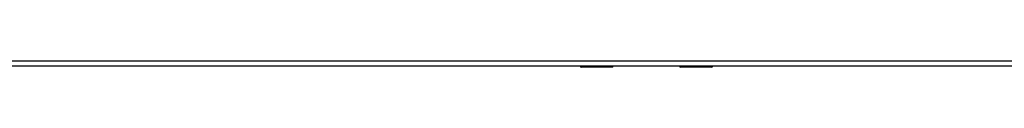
# Model space of a CAD drawing. Header units: inches. Extents: x 28 to 747, y 82 to 346.
# Tile 119 of 246: x 349.1 to 367.766, y 189.274 to 189.393. Entities that reach past the tile are written whole.
import ezdxf

# ---------------------------------------------------------------- set-up
doc = ezdxf.new("R2010")
doc.units = ezdxf.units.IN
doc.header["$MEASUREMENT"] = 0
doc.layers.add('Visible Edges(ANSI)', color=7, linetype='Continuous', lineweight=25)
doc.layers.add('Visible Tangent Edges(ANSI)', color=7, linetype='Continuous', lineweight=25)

msp = doc.modelspace()

# ---------------------------------------------------------------- linework, layer by layer
at = {"layer": 'Visible Edges(ANSI)'}
for p, q in [((386.234, 189.294), (314.629, 189.294)), ((359.727, 189.292), (315.297, 189.292)), ((360.336, 189.274), (359.746, 189.274)), ((360.352, 189.294), (360.352, 189.29)), ((361.612, 189.292), (360.352, 189.292)), ((361.612, 189.29), (361.612, 189.294)), ((362.217, 189.274), (361.627, 189.274)), ((386.332, 189.292), (362.236, 189.292))]:
    msp.add_line(p, q, dxfattribs=at)
for centre, radius, start, end in [((359.746, 189.294), 0.0197, 180.55, 270), ((360.336, 189.29), 0.0157, 270, 0), ((361.627, 189.29), 0.0157, 180, 270), ((362.217, 189.294), 0.0197, 270, 359.45)]:
    msp.add_arc(centre, radius, start, end, dxfattribs=at)
at = {"layer": 'Visible Tangent Edges(ANSI)'}
for p, q in [((314.629, 189.393), (386.234, 189.393)), ((359.746, 189.294), (359.746, 189.274)), ((360.336, 189.274), (360.336, 189.294)), ((361.627, 189.294), (361.627, 189.274)), ((362.217, 189.274), (362.217, 189.294))]:
    msp.add_line(p, q, dxfattribs=at)
at = {"layer": 'Visible Tangent Edges(ANSI)', "flags": 128}
for points in [[(359.966, 189.294), (359.967, 189.292), (359.968, 189.29), (359.97, 189.289), (359.972, 189.288), (359.974, 189.287), (359.977, 189.286), (359.98, 189.285), (359.983, 189.284), (359.986, 189.283), (359.99, 189.283), (359.994, 189.283), (359.997, 189.283), (360.001, 189.283), (360.005, 189.283), (360.008, 189.283), (360.012, 189.284), (360.015, 189.285), (360.018, 189.286), (360.021, 189.287), (360.023, 189.288), (360.025, 189.289), (360.026, 189.29), (360.028, 189.292), (360.028, 189.294)], [(360.009, 189.294), (360.008, 189.293), (360.007, 189.293), (360.006, 189.293), (360.005, 189.293), (360.004, 189.293), (360.003, 189.293), (360.002, 189.292), (360.001, 189.292), (360, 189.292), (359.999, 189.292), (359.998, 189.292), (359.997, 189.292), (359.996, 189.292), (359.995, 189.292), (359.994, 189.292), (359.993, 189.292), (359.993, 189.292), (359.992, 189.293), (359.991, 189.293), (359.99, 189.293), (359.989, 189.293), (359.988, 189.293), (359.987, 189.293), (359.986, 189.294)], [(361.935, 189.294), (361.936, 189.292), (361.937, 189.29), (361.939, 189.289), (361.94, 189.288), (361.943, 189.287), (361.945, 189.286), (361.948, 189.285), (361.951, 189.284), (361.955, 189.283), (361.958, 189.283), (361.962, 189.283), (361.966, 189.283), (361.97, 189.283), (361.973, 189.283), (361.977, 189.283), (361.98, 189.284), (361.984, 189.285), (361.986, 189.286), (361.989, 189.287), (361.991, 189.288), (361.993, 189.289), (361.995, 189.29), (361.996, 189.292), (361.997, 189.294)], [(361.977, 189.294), (361.976, 189.293), (361.975, 189.293), (361.975, 189.293), (361.974, 189.293), (361.973, 189.293), (361.972, 189.293), (361.971, 189.292), (361.97, 189.292), (361.969, 189.292), (361.968, 189.292), (361.967, 189.292), (361.966, 189.292), (361.965, 189.292), (361.964, 189.292), (361.963, 189.292), (361.962, 189.292), (361.961, 189.292), (361.96, 189.293), (361.959, 189.293), (361.958, 189.293), (361.957, 189.293), (361.956, 189.293), (361.956, 189.293), (361.955, 189.294)]]:
    msp.add_lwpolyline(points, dxfattribs=at)

doc.saveas('drawing.dxf')
